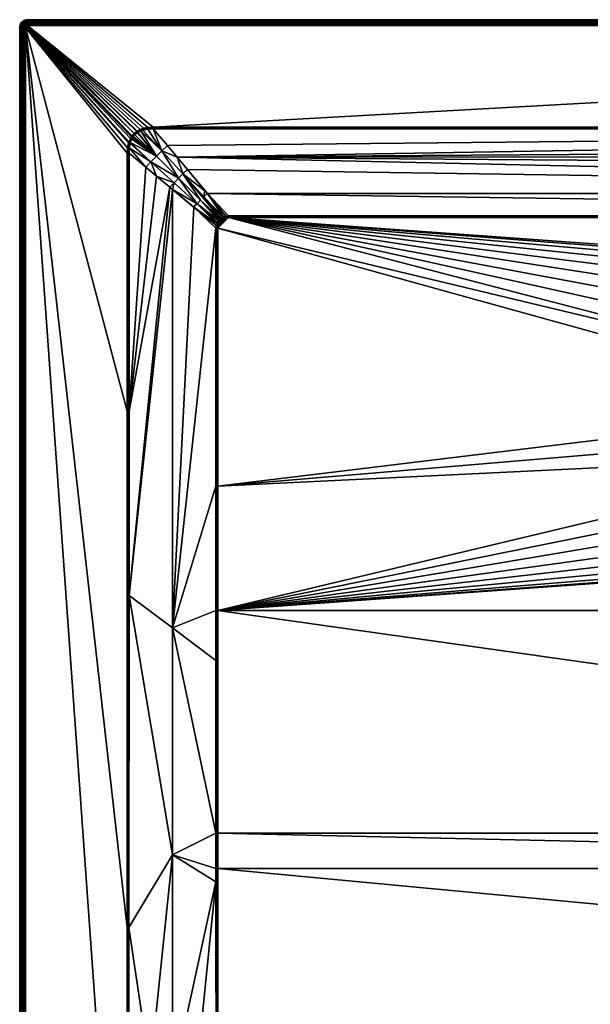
# Model space of a CAD drawing. Header units: centimetres. Extents: x 0 to 1000, y -1000 to 0.
# Tile 2 of 33: x 0 to 289, y -500 to 0. Entities that reach past the tile are written whole.
import ezdxf

# ---------------------------------------------------------------- set-up
doc = ezdxf.new("R2010")
doc.units = ezdxf.units.CM
doc.layers.get('0').update_dxf_attribs({"color": 133})

msp = doc.modelspace()

# ---------------------------------------------------------------- meshes
at = {"color": 254}
mesh = msp.add_polyface(dxfattribs=at)
corners = [(4, 0, 27), (4, 0, 0), (3.37, -0.05, 0), (3.37, -0.05, 27), (2.76, -0.2, 0), (2.76, -0.2, 27), (2.18, -0.44, 0), (2.18, -0.44, 27), (3.63, -1.67, 29.67), (4, -1.24, 29.43), (3.57, -1.27, 29.43), (3.27, -1.75, 29.67), (3.15, -1.37, 29.43), (4, -0.88, 29.12), (3.51, -0.92, 29.12), (3.04, -1.03, 29.12), (2.75, -1.54, 29.43), (2.58, -1.22, 29.12), (2.38, -1.76, 29.43), (4, -0.57, 28.76), (3.46, -0.62, 28.76), (2.94, -0.74, 28.76), (2.44, -0.95, 28.76), (2.17, -1.47, 29.12), (4, -0.33, 28.36), (3.43, -0.37, 28.36), (2.86, -0.51, 28.36), (2.33, -0.73, 28.36), (4, -0.15, 27.93), (3.4, -0.19, 27.93), (2.81, -0.34, 27.93), (2.25, -0.57, 27.93), (4, -0.04, 27.47), (3.38, -0.09, 27.47), (2.78, -0.23, 27.47), (2.2, -0.47, 27.47)]
mesh.append_faces([[corners[k] for k in face] for face in [(0, 1, 2, 0), (0, 2, 3, 0), (3, 2, 4, 3), (3, 4, 5, 3), (5, 4, 6, 5), (5, 6, 7, 5), (8, 9, 10, 8), (11, 10, 12, 11), (9, 13, 10, 9), (10, 13, 14, 10), (10, 14, 12, 10), (12, 14, 15, 12), (12, 15, 16, 12), (16, 15, 17, 16), (16, 17, 18, 16), (13, 19, 14, 13), (14, 19, 20, 14), (14, 20, 15, 14), (15, 20, 21, 15), (15, 21, 17, 15), (17, 21, 22, 17), (17, 22, 23, 17), (19, 24, 20, 19), (20, 24, 25, 20), (20, 25, 21, 20), (21, 25, 26, 21), (21, 26, 22, 21), (22, 26, 27, 22), (24, 28, 25, 24), (25, 28, 29, 25), (25, 29, 26, 25), (26, 29, 30, 26), (26, 30, 27, 26), (27, 30, 31, 27), (28, 32, 29, 28), (29, 32, 33, 29), (29, 33, 30, 29), (30, 33, 34, 30), (30, 34, 31, 30), (31, 34, 35, 31), (32, 0, 33, 32), (33, 0, 3, 33), (33, 3, 34, 33), (34, 3, 5, 34), (34, 5, 35, 34)]], dxfattribs={"vtx3": -1, "color": 254})
mesh = msp.add_polyface(dxfattribs=at)
corners = [(4, 0, 27), (996, 0, 0), (4, 0, 0), (100.02, -103.52, 15.1), (100.11, -103.3, 15.1), (89.97, -93.45, 18.49), (102.81, -100.32, 15.09), (103.3, -100.11, 15.1), (93.45, -89.97, 18.49), (103.44, -100.05, 15.1), (104.54, -99.73, 15.12), (95.28, -88.28, 18.91), (105.86, -99.54, 15.15), (91.69, -91.69, 18.35), (101.37, -101.37, 15.08), (101.84, -100.93, 15.08), (100.36, -102.74, 15.09), (100.82, -102, 15.08), (101.3, -101.42, 15.08), (93.92, -86.83, 19.39), (102.07, -100.76, 15.08), (105.86, -99.83, 15.08), (105.86, -100.01, 15.04), (104.59, -100.14, 15.03), (103.55, -100.41, 15.03), (102.96, -100.65, 15.02), (102.27, -101.05, 15.02), (102.05, -101.21, 15.02), (102.46, -101.35, 15), (103.11, -100.99, 15), (103.66, -100.79, 15), (104.65, -100.57, 15), (105.86, -100.49, 15), (105.86, -100.18, 15.02), (4, -3, 30), (996, -2.53, 29.96), (4, -2.53, 29.96), (996, -2.07, 29.85), (4, -2.07, 29.85), (996, -1.64, 29.67), (4, -1.64, 29.67), (996, -1.24, 29.43), (4, -1.24, 29.43), (996, -0.88, 29.12), (4, -0.88, 29.12), (996, -0.57, 28.76), (4, -0.57, 28.76), (996, -0.33, 28.36), (4, -0.33, 28.36), (996, -0.15, 27.93), (4, -0.15, 27.93), (996, -0.04, 27.47), (4, -0.04, 27.47)]
mesh.append_faces([[corners[k] for k in face] for face in [(0, 1, 2, 0), (3, 4, 5, 3), (6, 7, 8, 6), (9, 10, 11, 9), (11, 10, 12, 11), (13, 14, 15, 13), (4, 16, 5, 4), (5, 16, 17, 5), (13, 17, 18, 13), (13, 18, 14, 13), (19, 8, 11, 19), (11, 8, 7, 11), (11, 7, 9, 11), (8, 15, 20, 8), (8, 20, 6, 8), (21, 12, 22, 21), (22, 12, 10, 22), (22, 10, 23, 22), (23, 10, 9, 23), (23, 9, 24, 23), (24, 9, 7, 24), (24, 7, 25, 24), (7, 6, 25, 7), (25, 6, 20, 25), (25, 20, 26, 25), (26, 20, 15, 26), (26, 15, 27, 26), (26, 28, 29, 26), (26, 29, 25, 26), (25, 29, 30, 25), (25, 30, 24, 25), (24, 30, 31, 24), (24, 31, 23, 24), (23, 31, 32, 23), (23, 32, 22, 23), (22, 32, 33, 22), (34, 35, 36, 34), (36, 37, 38, 36), (38, 39, 40, 38), (40, 41, 42, 40), (42, 43, 44, 42), (44, 45, 46, 44), (46, 47, 48, 46), (48, 49, 50, 48), (50, 51, 52, 50)]], dxfattribs={"vtx3": -1, "color": 254})
mesh = msp.add_polyface(dxfattribs=at)
corners = [(894.14, -100.49, 15), (534.69, -137.9, 15), (544.69, -144.65, 15), (553.4, -153, 15), (899.51, -105.86, 15), (566.01, -173.48, 15), (569.54, -185.01, 15), (899.51, -236.94, 15), (898.51, -102.26, 15), (898.65, -102.46, 15), (560.58, -162.7, 15), (895.32, -100.56, 15), (896.26, -100.76, 15), (898.1, -101.79, 15), (896.96, -101.02, 15), (897.61, -101.39, 15), (932.23, -55.46, 29.85), (79.88, -69.76, 25.08), (925.03, -63.98, 27.01), (996, 0, 27), (996, 0, 0), (4, 0, 27), (996, -3, 30), (67.77, -54.51, 30), (932.23, -54.51, 30), (894.14, -99.54, 15.15), (895.43, -99.72, 15.12), (904.76, -88.32, 18.89), (898.34, -101.55, 15.02), (898.58, -101.3, 15.08), (898, -100.82, 15.08), (897.81, -101.1, 15.02), (897.26, -100.36, 15.09), (897.11, -100.69, 15.02), (896.7, -100.11, 15.1), (896.37, -100.39, 15.03), (895.38, -100.14, 15.03), (894.14, -100.01, 15.04), (894.14, -100.18, 15.03), (896.48, -100.02, 15.1), (894.14, -99.83, 15.08), (894.14, -99.97, 15.05), (932.23, -54.82, 29.98), (67.77, -54.82, 29.98), (932.23, -54.99, 29.96), (67.77, -54.99, 29.96), (932.23, -55.17, 29.92), (67.77, -55.46, 29.85)]
mesh.append_faces([[corners[k] for k in face] for face in [(0, 1, 2, 0), (0, 2, 3, 0), (4, 5, 6, 4), (4, 6, 7, 4), (8, 5, 9, 8), (9, 5, 4, 9), (0, 10, 5, 0), (0, 5, 11, 0), (11, 5, 8, 11), (11, 8, 12, 11), (12, 8, 13, 12), (12, 13, 14, 12), (14, 13, 15, 14), (16, 17, 18, 16), (19, 20, 21, 19), (22, 23, 24, 22), (25, 26, 27, 25), (28, 29, 30, 28), (28, 30, 31, 28), (31, 30, 32, 31), (31, 32, 33, 31), (33, 32, 34, 33), (33, 34, 35, 33), (8, 28, 13, 8), (13, 28, 31, 13), (13, 31, 15, 13), (15, 31, 33, 15), (15, 33, 14, 15), (14, 33, 35, 14), (14, 35, 12, 14), (12, 35, 36, 12), (12, 36, 11, 12), (11, 36, 37, 11), (11, 37, 0, 11), (37, 38, 0, 37), (34, 39, 35, 34), (35, 39, 26, 35), (35, 26, 36, 35), (36, 26, 25, 36), (36, 25, 37, 36), (37, 25, 40, 37), (37, 40, 41, 37), (42, 43, 44, 42), (44, 45, 46, 44), (46, 47, 16, 46)]], dxfattribs={"vtx3": -1, "color": 254})
mesh = msp.add_polyface(dxfattribs=at)
corners = [(3.29, -3.29, 30), (3.19, -3.41, 30), (3.41, -3.19, 30), (3, -4, 30), (57.05, -58.94, 30), (3.01, -3.84, 30), (58.11, -57.76, 30), (3.05, -3.69, 30), (0.05, -3.37, 27), (0.05, -3.37, 0), (0, -4, 0), (0, -4, 27), (2.81, -3.14, 29.96), (3.11, -3.55, 30), (2.69, -3.33, 29.96), (2.6, -3.55, 29.96), (2.55, -3.77, 29.96), (2.53, -4, 29.96), (2.28, -3.13, 29.85), (2.17, -3.4, 29.85), (2.1, -3.7, 29.85), (2.07, -4, 29.85), (1.9, -2.93, 29.67), (1.75, -3.27, 29.67), (1.67, -3.63, 29.67), (1.64, -4, 29.67), (1.37, -3.15, 29.43), (1.27, -3.57, 29.43), (1.24, -4, 29.43), (1.03, -3.04, 29.12), (0.92, -3.51, 29.12), (0.88, -4, 29.12), (0.74, -2.94, 28.76), (0.62, -3.46, 28.76), (0.57, -4, 28.76), (0.51, -2.86, 28.36), (0.37, -3.43, 28.36), (0.33, -4, 28.36), (0.34, -2.81, 27.93), (0.19, -3.4, 27.93), (0.15, -4, 27.93), (0.09, -3.38, 27.47), (0.04, -4, 27.47)]
mesh.append_faces([[corners[k] for k in face] for face in [(0, 1, 2, 0), (3, 4, 5, 3), (5, 6, 7, 5), (8, 9, 10, 8), (8, 10, 11, 8), (1, 12, 13, 1), (13, 12, 14, 13), (13, 14, 7, 13), (7, 14, 15, 7), (7, 15, 5, 7), (5, 15, 16, 5), (5, 16, 3, 5), (3, 16, 17, 3), (14, 18, 15, 14), (15, 18, 19, 15), (15, 19, 16, 15), (16, 19, 20, 16), (16, 20, 17, 16), (17, 20, 21, 17), (19, 22, 23, 19), (19, 23, 20, 19), (20, 23, 24, 20), (20, 24, 21, 20), (21, 24, 25, 21), (23, 26, 24, 23), (24, 26, 27, 24), (24, 27, 25, 24), (25, 27, 28, 25), (27, 29, 30, 27), (27, 30, 28, 27), (28, 30, 31, 28), (30, 32, 33, 30), (30, 33, 31, 30), (31, 33, 34, 31), (33, 35, 36, 33), (33, 36, 34, 33), (34, 36, 37, 34), (36, 38, 39, 36), (36, 39, 37, 36), (37, 39, 40, 37), (39, 41, 40, 39), (40, 41, 42, 40), (41, 8, 42, 41), (42, 8, 11, 42)]], dxfattribs={"vtx3": -1, "color": 254})
mesh = msp.add_polyface(dxfattribs=at)
corners = [(100.24, -781.01, 23.19), (899.76, -781.01, 23.19), (100.25, -763.82, 22.71), (899.75, -763.82, 22.71), (100.3, -713.85, 21.31), (899.7, -713.85, 21.31), (100.41, -562.2, 17.76), (99.77, -781.01, 23.23), (99.76, -775.23, 23.07), (88.75, -772.47, 24.77), (99.71, -713.85, 21.37), (71.39, -996.97, 29.97), (77.5, -769.65, 26.51), (66.25, -766.82, 28.26), (55.22, -764.05, 29.96), (66.25, -996.98, 29.98), (55.26, -730.39, 29.95), (55.38, -528.19, 29.89), (99.6, -562.2, 17.87), (88.75, -544.91, 20.65), (77.5, -539.27, 23.77), (66.25, -533.63, 26.88), (0, -996, 27), (0, -4, 0), (0, -996, 0), (3, -996, 30), (54.74, -730.39, 30), (3, -4, 30), (100, -781.01, 23.2), (100, -713.85, 21.33), (100, -996.9, 29.9), (100, -562.2, 17.79), (55, -997, 30), (55, -730.39, 29.99), (55, -461.01, 29.97), (2.53, -4, 29.96), (2.53, -996, 29.96), (2.07, -4, 29.85), (2.07, -996, 29.85), (1.64, -4, 29.67), (1.64, -996, 29.67), (1.24, -4, 29.43), (1.24, -996, 29.43), (0.88, -4, 29.12), (0.88, -996, 29.12), (0.57, -4, 28.76), (0.57, -996, 28.76), (0.33, -4, 28.36), (0.33, -996, 28.36), (0.15, -4, 27.93), (0.15, -996, 27.93), (0.04, -4, 27.47), (0.04, -996, 27.47), (0, -4, 27)]
mesh.append_faces([[corners[k] for k in face] for face in [(0, 1, 2, 0), (2, 3, 4, 2), (4, 5, 6, 4), (7, 8, 9, 7), (9, 8, 10, 9), (11, 12, 13, 11), (14, 15, 13, 14), (14, 13, 16, 14), (16, 13, 17, 16), (10, 18, 9, 10), (9, 18, 19, 9), (9, 19, 12, 9), (12, 19, 20, 12), (12, 20, 13, 12), (13, 20, 21, 13), (13, 21, 17, 13), (22, 23, 24, 22), (25, 26, 27, 25), (28, 0, 2, 28), (28, 2, 29, 28), (29, 2, 4, 29), (29, 4, 6, 29), (7, 30, 28, 7), (7, 28, 8, 7), (8, 28, 29, 8), (8, 29, 10, 8), (10, 29, 31, 10), (10, 31, 18, 10), (32, 14, 33, 32), (14, 16, 33, 14), (33, 16, 17, 33), (33, 17, 34, 33), (32, 33, 26, 32), (26, 33, 34, 26), (25, 35, 36, 25), (36, 37, 38, 36), (38, 39, 40, 38), (40, 41, 42, 40), (42, 43, 44, 42), (44, 45, 46, 44), (46, 47, 48, 46), (48, 49, 50, 48), (50, 51, 52, 50), (52, 53, 22, 52)]], dxfattribs={"vtx3": -1, "color": 254})
mesh = msp.add_polyface(dxfattribs=at)
corners = [(100.41, -562.2, 17.76), (899.59, -562.2, 17.76), (100.44, -506.33, 16.9), (899.56, -506.33, 16.9), (100.47, -431.11, 15.74), (899.53, -431.11, 15.74), (100.48, -413.09, 15.56), (899.52, -413.09, 15.56), (100.49, -300, 15), (99.55, -437.87, 15.99), (99.55, -431.11, 15.89), (77.5, -424.07, 22.91), (99.55, -413.09, 15.7), (77.5, -308.87, 22.52), (99.6, -562.2, 17.87), (99.6, -550.34, 17.69), (88.75, -544.91, 20.65), (77.5, -539.27, 23.77), (66.25, -533.63, 26.88), (55.45, -292.33, 29.86), (55.42, -461.01, 29.87), (55.38, -528.19, 29.89), (100, -562.2, 17.79), (100, -713.85, 21.33), (100.01, -431.11, 15.78), (100.01, -413.09, 15.59), (100.01, -300, 15.04), (99.54, -325.4, 15.28), (55, -461.01, 29.97), (54.99, -198.85, 29.96), (54.74, -730.39, 30), (54.56, -461.01, 30), (3, -996, 30), (3, -4, 30), (2.53, -4, 29.96), (2.53, -996, 29.96), (2.07, -4, 29.85), (2.07, -996, 29.85), (1.64, -4, 29.67), (1.64, -996, 29.67), (1.24, -4, 29.43), (1.24, -996, 29.43), (0.88, -4, 29.12), (0.88, -996, 29.12), (0.57, -4, 28.76), (0.57, -996, 28.76), (0.33, -4, 28.36), (0.33, -996, 28.36), (0.15, -4, 27.93), (0.15, -996, 27.93), (0.04, -4, 27.47), (0.04, -996, 27.47), (0, -4, 27)]
mesh.append_faces([[corners[k] for k in face] for face in [(0, 1, 2, 0), (2, 3, 4, 2), (4, 5, 6, 4), (6, 7, 8, 6), (9, 10, 11, 9), (11, 10, 12, 11), (11, 12, 13, 11), (14, 15, 16, 14), (16, 15, 9, 16), (16, 9, 17, 16), (17, 9, 11, 17), (17, 11, 18, 17), (11, 19, 20, 11), (11, 20, 18, 11), (21, 18, 20, 21), (0, 22, 23, 0), (14, 22, 15, 14), (9, 15, 24, 9), (24, 15, 22, 24), (24, 22, 2, 24), (2, 22, 0, 2), (9, 24, 10, 9), (10, 24, 25, 10), (10, 25, 12, 10), (2, 4, 24, 2), (24, 4, 6, 24), (24, 6, 25, 24), (25, 6, 8, 25), (25, 8, 26, 25), (12, 25, 27, 12), (21, 20, 28, 21), (28, 20, 19, 28), (28, 19, 29, 28), (30, 28, 31, 30), (31, 28, 29, 31), (32, 33, 34, 32), (35, 34, 36, 35), (37, 36, 38, 37), (39, 38, 40, 39), (41, 40, 42, 41), (43, 42, 44, 43), (45, 44, 46, 45), (47, 46, 48, 47), (49, 48, 50, 49), (51, 50, 52, 51)]], dxfattribs={"vtx3": -1, "color": 254})
mesh = msp.add_polyface(dxfattribs=at)
corners = [(472.02, -241.4, 2.6), (456.79, -253.52, 14.4), (461.34, -257.19, 14.4), (482.07, -268.84, 15), (470.7, -264.82, 15), (100.49, -300, 15), (460.16, -258.94, 15), (450.78, -251.36, 15), (442.81, -242.3, 15), (436.48, -232.03, 15), (431.98, -220.83, 15), (100.49, -236.94, 15), (506.03, -270.88, 15), (493.97, -270.88, 15), (99.54, -236.94, 15.15), (77.5, -308.87, 22.52), (99.54, -300, 15.15), (99.55, -413.09, 15.7), (99.54, -325.4, 15.28), (77.49, -86.25, 22.5), (55.45, -292.33, 29.86), (77.5, -424.07, 22.91), (0, -4, 27), (0, -4, 0), (0, -996, 27), (3, -4, 30), (54.74, -730.39, 30), (54.56, -461.01, 30), (466.45, -260.05, 14.4), (461.07, -257.6, 14.66), (452.23, -249.84, 14.4), (451.89, -250.19, 14.66), (448.37, -245.44, 14.4), (451.53, -250.57, 14.85), (443.69, -241.65, 14.85), (471.36, -263.35, 14.66), (460.78, -258.03, 14.85), (451.16, -250.96, 14.96), (443.25, -241.97, 14.96), (471.15, -263.83, 14.85), (460.47, -258.48, 14.96), (470.93, -264.32, 14.96), (100.01, -300, 15.04), (100.01, -236.94, 15.04), (100.01, -413.09, 15.59), (54.99, -198.85, 29.96), (54.51, -198.85, 30)]
mesh.append_faces([[corners[k] for k in face] for face in [(0, 1, 2, 0), (3, 4, 5, 3), (4, 6, 5, 4), (5, 6, 7, 5), (5, 7, 8, 5), (8, 9, 5, 8), (5, 9, 10, 5), (5, 10, 11, 5), (5, 12, 13, 5), (5, 13, 3, 5), (14, 15, 16, 14), (15, 17, 18, 15), (15, 18, 16, 15), (15, 19, 20, 15), (15, 20, 21, 15), (22, 23, 24, 22), (25, 26, 27, 25), (28, 2, 29, 28), (1, 30, 31, 1), (30, 32, 31, 30), (2, 1, 29, 2), (29, 1, 31, 29), (29, 31, 33, 29), (33, 31, 34, 33), (35, 28, 29, 35), (35, 29, 36, 35), (36, 29, 33, 36), (36, 33, 37, 36), (37, 33, 38, 37), (39, 35, 36, 39), (39, 36, 40, 39), (40, 36, 37, 40), (40, 37, 7, 40), (7, 37, 8, 7), (41, 39, 40, 41), (41, 40, 6, 41), (6, 40, 7, 6), (4, 41, 6, 4), (42, 5, 11, 42), (16, 42, 43, 16), (42, 11, 43, 42), (16, 43, 14, 16), (18, 44, 42, 18), (18, 42, 16, 18), (27, 45, 46, 27)]], dxfattribs={"vtx3": -1, "color": 254})
mesh = msp.add_polyface(dxfattribs=at)
corners = [(0.44, -2.18, 27), (0.44, -2.18, 0), (0.2, -2.76, 0), (0.2, -2.76, 27), (0.05, -3.37, 0), (0.05, -3.37, 27), (2.44, -2.87, 29.85), (2.33, -2.33, 29.67), (2.09, -2.61, 29.67), (2.28, -3.13, 29.85), (1.9, -2.93, 29.67), (2.17, -3.4, 29.85), (2.38, -1.76, 29.43), (2.05, -2.05, 29.43), (1.76, -2.38, 29.43), (1.54, -2.75, 29.43), (1.75, -3.27, 29.67), (1.37, -3.15, 29.43), (1.79, -1.79, 29.12), (1.47, -2.17, 29.12), (1.22, -2.58, 29.12), (1.03, -3.04, 29.12), (1.27, -3.57, 29.43), (1.23, -1.99, 28.76), (0.95, -2.44, 28.76), (0.74, -2.94, 28.76), (0.92, -3.51, 29.12), (1.03, -1.84, 28.36), (0.73, -2.33, 28.36), (0.51, -2.86, 28.36), (0.62, -3.46, 28.76), (0.88, -1.74, 27.93), (0.57, -2.25, 27.93), (0.34, -2.81, 27.93), (0.37, -3.43, 28.36), (0.79, -1.67, 27.47), (0.47, -2.2, 27.47), (0.23, -2.78, 27.47), (0.19, -3.4, 27.93), (0.09, -3.38, 27.47)]
mesh.append_faces([[corners[k] for k in face] for face in [(0, 1, 2, 0), (0, 2, 3, 0), (3, 2, 4, 3), (3, 4, 5, 3), (6, 7, 8, 6), (6, 8, 9, 6), (9, 8, 10, 9), (9, 10, 11, 9), (7, 12, 13, 7), (7, 13, 8, 7), (8, 13, 14, 8), (8, 14, 10, 8), (10, 14, 15, 10), (10, 15, 16, 10), (16, 15, 17, 16), (13, 18, 14, 13), (14, 18, 19, 14), (14, 19, 15, 14), (15, 19, 20, 15), (15, 20, 17, 15), (17, 20, 21, 17), (17, 21, 22, 17), (19, 23, 20, 19), (20, 23, 24, 20), (20, 24, 21, 20), (21, 24, 25, 21), (21, 25, 26, 21), (24, 27, 28, 24), (24, 28, 25, 24), (25, 28, 29, 25), (25, 29, 30, 25), (28, 31, 32, 28), (28, 32, 29, 28), (29, 32, 33, 29), (29, 33, 34, 29), (32, 35, 36, 32), (32, 36, 33, 32), (33, 36, 37, 33), (33, 37, 38, 33), (38, 37, 39, 38), (36, 0, 37, 36), (37, 0, 3, 37), (37, 3, 39, 37), (39, 3, 5, 39)]], dxfattribs={"vtx3": -1, "color": 254})
mesh = msp.add_polyface(dxfattribs=at)
corners = [(2.18, -0.44, 27), (2.18, -0.44, 0), (1.65, -0.76, 0), (1.65, -0.76, 27), (1.17, -1.17, 0), (1.17, -1.17, 27), (0.76, -1.65, 0), (0.76, -1.65, 27), (0.44, -2.18, 0), (0.44, -2.18, 27), (2.38, -1.76, 29.43), (2.17, -1.47, 29.12), (2.05, -2.05, 29.43), (1.79, -1.79, 29.12), (2.44, -0.95, 28.76), (1.99, -1.23, 28.76), (1.58, -1.58, 28.76), (1.47, -2.17, 29.12), (1.23, -1.99, 28.76), (2.33, -0.73, 28.36), (1.84, -1.03, 28.36), (1.4, -1.4, 28.36), (1.03, -1.84, 28.36), (0.95, -2.44, 28.76), (2.25, -0.57, 27.93), (1.74, -0.88, 27.93), (1.28, -1.28, 27.93), (0.88, -1.74, 27.93), (0.73, -2.33, 28.36), (2.2, -0.47, 27.47), (1.67, -0.79, 27.47), (1.2, -1.2, 27.47), (0.79, -1.67, 27.47), (0.57, -2.25, 27.93), (2.76, -0.2, 27), (0.47, -2.2, 27.47)]
mesh.append_faces([[corners[k] for k in face] for face in [(0, 1, 2, 0), (0, 2, 3, 0), (3, 2, 4, 3), (3, 4, 5, 3), (5, 4, 6, 5), (5, 6, 7, 5), (7, 6, 8, 7), (7, 8, 9, 7), (10, 11, 12, 10), (12, 11, 13, 12), (11, 14, 15, 11), (11, 15, 13, 11), (13, 15, 16, 13), (13, 16, 17, 13), (17, 16, 18, 17), (14, 19, 15, 14), (15, 19, 20, 15), (15, 20, 16, 15), (16, 20, 21, 16), (16, 21, 18, 16), (18, 21, 22, 18), (18, 22, 23, 18), (19, 24, 20, 19), (20, 24, 25, 20), (20, 25, 21, 20), (21, 25, 26, 21), (21, 26, 22, 21), (22, 26, 27, 22), (22, 27, 28, 22), (24, 29, 25, 24), (25, 29, 30, 25), (25, 30, 26, 25), (26, 30, 31, 26), (26, 31, 27, 26), (27, 31, 32, 27), (27, 32, 33, 27), (29, 34, 0, 29), (29, 0, 30, 29), (30, 0, 3, 30), (30, 3, 31, 30), (31, 3, 5, 31), (31, 5, 32, 31), (32, 5, 7, 32), (32, 7, 35, 32), (35, 7, 9, 35)]], dxfattribs={"vtx3": -1, "color": 254})
mesh = msp.add_polyface(dxfattribs=at)
corners = [(4, -3, 30), (4, -2.53, 29.96), (3.84, -3.01, 30), (3.77, -2.55, 29.96), (3.69, -3.05, 30), (3.55, -2.6, 29.96), (3.55, -3.11, 30), (3.33, -2.69, 29.96), (3.41, -3.19, 30), (3.14, -2.81, 29.96), (3.29, -3.29, 30), (2.96, -2.96, 29.96), (3.19, -3.41, 30), (2.81, -3.14, 29.96), (4, -2.07, 29.85), (3.7, -2.1, 29.85), (3.4, -2.17, 29.85), (3.13, -2.28, 29.85), (2.87, -2.44, 29.85), (2.64, -2.64, 29.85), (2.44, -2.87, 29.85), (2.69, -3.33, 29.96), (2.28, -3.13, 29.85), (4, -1.64, 29.67), (3.63, -1.67, 29.67), (3.27, -1.75, 29.67), (2.93, -1.9, 29.67), (2.61, -2.09, 29.67), (2.33, -2.33, 29.67), (4, -1.24, 29.43), (3.57, -1.27, 29.43), (3.15, -1.37, 29.43), (2.75, -1.54, 29.43), (2.38, -1.76, 29.43), (2.58, -1.22, 29.12), (2.17, -1.47, 29.12)]
mesh.append_faces([[corners[k] for k in face] for face in [(0, 1, 2, 0), (2, 1, 3, 2), (2, 3, 4, 2), (4, 3, 5, 4), (4, 5, 6, 4), (6, 5, 7, 6), (6, 7, 8, 6), (8, 7, 9, 8), (8, 9, 10, 8), (10, 9, 11, 10), (10, 11, 12, 10), (12, 11, 13, 12), (1, 14, 3, 1), (3, 14, 15, 3), (3, 15, 5, 3), (5, 15, 16, 5), (5, 16, 7, 5), (7, 16, 17, 7), (7, 17, 9, 7), (9, 17, 18, 9), (9, 18, 11, 9), (11, 18, 19, 11), (11, 19, 13, 11), (13, 19, 20, 13), (13, 20, 21, 13), (21, 20, 22, 21), (14, 23, 15, 14), (15, 23, 24, 15), (15, 24, 16, 15), (16, 24, 25, 16), (16, 25, 17, 16), (17, 25, 26, 17), (17, 26, 18, 17), (18, 26, 27, 18), (18, 27, 19, 18), (19, 27, 28, 19), (19, 28, 20, 19), (23, 29, 24, 23), (24, 30, 25, 24), (25, 31, 26, 25), (26, 31, 32, 26), (26, 32, 27, 26), (27, 32, 33, 27), (27, 33, 28, 27), (33, 34, 35, 33)]], dxfattribs={"vtx3": -1, "color": 254})
mesh = msp.add_polyface(dxfattribs=at)
corners = [(54.7, -64.99, 30), (55.23, -62.57, 30), (3, -4, 30), (55.39, -62.07, 30), (56.17, -60.31, 30), (59.37, -56.74, 30), (59.57, -56.61, 30), (4, -3, 30), (61.09, -55.78, 30), (62.87, -55.14, 30), (54.51, -67.77, 30), (58.11, -57.76, 30), (3.19, -3.41, 30), (3.11, -3.55, 30), (3.84, -3.01, 30), (3.69, -3.05, 30), (3.41, -3.19, 30), (3.55, -3.11, 30), (56.65, -59.5, 30), (57.05, -58.94, 30), (3.01, -3.84, 30), (3.05, -3.69, 30), (64.94, -54.71, 30), (67.77, -54.51, 30), (62.43, -56.12, 29.9), (65.06, -55.55, 29.88), (63.09, -55.9, 29.89), (67.77, -54.82, 29.98), (67.77, -55.17, 29.93), (67.77, -54.99, 29.96), (65, -55.13, 29.97), (59.57, -57.03, 29.98), (59.77, -57.33, 29.91), (59.95, -57.21, 29.91), (59.76, -56.91, 29.98), (61.39, -56.46, 29.91), (61.24, -56.12, 29.98), (62.98, -55.52, 29.97), (67.77, -55.46, 29.85)]
mesh.append_faces([[corners[k] for k in face] for face in [(0, 1, 2, 0), (2, 1, 3, 2), (2, 3, 4, 2), (5, 6, 7, 5), (7, 6, 8, 7), (7, 8, 9, 7), (2, 10, 0, 2), (11, 12, 13, 11), (5, 7, 11, 5), (11, 7, 14, 11), (11, 14, 15, 11), (16, 12, 11, 16), (16, 11, 17, 16), (17, 11, 15, 17), (4, 18, 2, 4), (2, 18, 19, 2), (20, 19, 11, 20), (21, 11, 13, 21), (9, 22, 7, 9), (7, 22, 23, 7), (24, 25, 26, 24), (27, 23, 22, 27), (28, 29, 30, 28), (31, 32, 33, 31), (31, 33, 34, 31), (34, 33, 35, 34), (34, 35, 36, 34), (36, 35, 24, 36), (36, 24, 37, 36), (24, 26, 37, 24), (37, 26, 25, 37), (37, 25, 30, 37), (30, 25, 38, 30), (30, 38, 28, 30), (11, 31, 5, 11), (5, 31, 34, 5), (5, 34, 6, 5), (6, 34, 36, 6), (6, 36, 8, 6), (8, 36, 37, 8), (8, 37, 9, 8), (9, 37, 30, 9), (9, 30, 22, 9), (22, 30, 29, 22), (22, 29, 27, 22)]], dxfattribs={"vtx3": -1, "color": 254})
mesh = msp.add_polyface(dxfattribs=at)
corners = [(88.32, -95.24, 18.89), (88.04, -94.98, 18.99), (77.49, -86.25, 22.5), (76.14, -85.13, 22.95), (55.45, -292.33, 29.86), (69.38, -79.54, 25.21), (55.46, -198.85, 29.85), (63.98, -74.97, 27.01), (55.46, -67.77, 29.85), (99.54, -105.86, 15.15), (77.5, -308.87, 22.52), (93.92, -86.83, 19.39), (95.28, -88.28, 18.91), (85.13, -76.14, 22.95), (3, -4, 30), (54.56, -461.01, 30), (54.51, -198.85, 30), (54.51, -67.77, 30), (66.56, -72.19, 26.38), (55.98, -62.8, 29.9), (55.55, -65.11, 29.88), (78.3, -82.78, 22.42), (80.51, -80.51, 22.24), (79.88, -69.76, 25.08), (74.98, -63.97, 27.01), (72.19, -66.56, 26.38), (89.97, -93.45, 18.49), (100.82, -102, 15.08), (91.69, -91.69, 18.35), (82.78, -78.3, 22.42), (69.34, -69.34, 26.16), (56.12, -62.33, 29.9), (56.09, -62.4, 29.9), (100.02, -103.52, 15.1), (93.45, -89.97, 18.49), (101.84, -100.93, 15.08), (54.99, -67.77, 29.96), (54.99, -198.85, 29.96), (55.13, -65.05, 29.97)]
mesh.append_faces([[corners[k] for k in face] for face in [(0, 1, 2, 0), (2, 3, 4, 2), (3, 5, 6, 3), (6, 5, 7, 6), (6, 7, 8, 6), (9, 0, 10, 9), (0, 2, 10, 0), (11, 12, 13, 11), (14, 15, 16, 14), (16, 17, 14, 16), (18, 19, 20, 18), (18, 21, 22, 18), (23, 24, 25, 23), (26, 27, 28, 26), (3, 21, 5, 3), (5, 21, 18, 5), (5, 18, 7, 5), (7, 18, 20, 7), (7, 20, 8, 7), (13, 23, 29, 13), (29, 23, 25, 29), (29, 25, 22, 29), (22, 25, 30, 22), (22, 30, 18, 22), (18, 30, 31, 18), (18, 31, 32, 18), (0, 33, 26, 0), (0, 26, 1, 0), (1, 26, 2, 1), (13, 29, 11, 13), (11, 29, 34, 11), (3, 2, 21, 3), (21, 2, 26, 21), (21, 26, 22, 21), (22, 26, 28, 22), (22, 28, 29, 22), (29, 28, 35, 29), (29, 35, 34, 29), (8, 36, 37, 8), (37, 6, 8, 37), (16, 37, 36, 16), (16, 36, 17, 16), (36, 8, 20, 36), (17, 36, 38, 17)]], dxfattribs={"vtx3": -1, "color": 254})
mesh = msp.add_polyface(dxfattribs=at)
corners = [(446.6, -153, 15), (455.31, -144.65, 15), (105.86, -100.49, 15), (465.31, -137.9, 15), (476.3, -132.93, 15), (100.49, -105.86, 15), (428.93, -196.98, 15), (430.46, -185.01, 15), (433.99, -173.48, 15), (439.42, -162.7, 15), (487.98, -129.89, 15), (500, -128.86, 15), (894.14, -100.49, 15), (67.77, -55.46, 29.85), (74.98, -63.97, 27.01), (932.23, -55.46, 29.85), (105.86, -99.54, 15.15), (894.14, -99.54, 15.15), (95.28, -88.28, 18.91), (85.13, -76.14, 22.95), (904.76, -88.32, 18.89), (79.88, -69.76, 25.08), (4, -3, 30), (67.77, -54.51, 30), (996, -3, 30), (431.28, -202.92, 14.4), (431.03, -197.07, 14.4), (430.54, -197.05, 14.66), (431.77, -191.26, 14.4), (432.52, -185.46, 14.4), (432.04, -185.35, 14.66), (434.23, -179.86, 14.4), (435.95, -174.26, 14.4), (435.49, -174.08, 14.66), (438.58, -169.03, 14.4), (435.01, -173.88, 14.85), (440.36, -163.28, 14.85), (431.53, -185.24, 14.85), (434.5, -173.68, 14.96), (439.89, -162.99, 14.96), (430.02, -197.03, 14.85), (431, -185.13, 14.96), (429.48, -197, 14.96), (105.86, -100.18, 15.02), (894.14, -100.18, 15.03), (105.86, -100.01, 15.04), (894.14, -99.97, 15.05), (105.86, -99.83, 15.08), (67.77, -54.99, 29.96), (67.77, -55.17, 29.93), (932.23, -55.17, 29.92), (4, -0.04, 27.47), (996, 0, 27), (4, 0, 27)]
mesh.append_faces([[corners[k] for k in face] for face in [(0, 1, 2, 0), (2, 1, 3, 2), (2, 3, 4, 2), (5, 6, 7, 5), (7, 8, 2, 7), (2, 8, 9, 2), (2, 9, 0, 2), (7, 2, 5, 7), (4, 10, 2, 4), (2, 10, 11, 2), (2, 11, 12, 2), (13, 14, 15, 13), (16, 17, 18, 16), (19, 18, 20, 19), (19, 20, 21, 19), (22, 23, 24, 22), (25, 26, 27, 25), (28, 29, 30, 28), (31, 32, 33, 31), (32, 34, 33, 32), (29, 31, 30, 29), (30, 31, 33, 30), (30, 33, 35, 30), (35, 33, 36, 35), (26, 28, 27, 26), (27, 28, 30, 27), (27, 30, 37, 27), (37, 30, 35, 37), (37, 35, 38, 37), (38, 35, 39, 38), (40, 27, 37, 40), (40, 37, 41, 40), (41, 37, 38, 41), (41, 38, 8, 41), (8, 38, 9, 8), (42, 40, 41, 42), (42, 41, 7, 42), (7, 41, 8, 7), (6, 42, 7, 6), (2, 12, 43, 2), (43, 44, 45, 43), (45, 46, 47, 45), (47, 17, 16, 47), (48, 49, 50, 48), (51, 52, 53, 51)]], dxfattribs={"vtx3": -1, "color": 254})
mesh = msp.add_polyface(dxfattribs=at)
corners = [(500, -150.03, 2.6), (505.83, -131.46, 14.4), (500, -130.97, 14.4), (932.23, -55.46, 29.85), (74.98, -63.97, 27.01), (79.88, -69.76, 25.08), (511.67, -131.96, 14.4), (511.75, -131.48, 14.66), (517.33, -133.44, 14.4), (523, -134.91, 14.4), (523.16, -134.45, 14.66), (528.33, -137.32, 14.4), (533.67, -139.73, 14.4), (533.91, -139.31, 14.66), (500, -129.96, 14.85), (500, -130.48, 14.66), (511.84, -130.96, 14.85), (511.93, -130.43, 14.96), (523.51, -133.45, 14.96), (523.7, -132.93, 15), (534.69, -137.9, 15), (500, -129.41, 14.96), (512.02, -129.89, 15), (500, -128.86, 15), (538.52, -143.01, 14.4), (534.16, -138.85, 14.85), (523.33, -133.96, 14.85), (534.42, -138.38, 14.96), (544.34, -145.08, 14.96), (544.69, -144.65, 15), (105.86, -100.18, 15.02), (894.14, -100.49, 15), (894.14, -100.18, 15.03), (105.86, -100.01, 15.04), (894.14, -100.01, 15.04), (894.14, -99.97, 15.05), (105.86, -99.83, 15.08), (894.14, -99.83, 15.08), (894.14, -99.54, 15.15), (4, -3, 30), (996, -3, 30), (996, -2.53, 29.96), (4, -2.53, 29.96), (996, -2.07, 29.85), (4, -2.07, 29.85), (996, -1.64, 29.67), (4, -1.64, 29.67), (996, -1.24, 29.43), (4, -1.24, 29.43), (996, -0.88, 29.12), (4, -0.88, 29.12), (996, -0.57, 28.76), (4, -0.57, 28.76), (996, -0.33, 28.36), (4, -0.33, 28.36), (996, -0.15, 27.93), (4, -0.15, 27.93), (996, -0.04, 27.47), (4, -0.04, 27.47), (996, 0, 27)]
mesh.append_faces([[corners[k] for k in face] for face in [(0, 1, 2, 0), (3, 4, 5, 3), (1, 6, 7, 1), (8, 9, 10, 8), (11, 12, 13, 11), (14, 15, 16, 14), (14, 16, 17, 14), (17, 16, 18, 17), (17, 18, 19, 17), (19, 18, 20, 19), (21, 14, 17, 21), (21, 17, 22, 21), (22, 17, 19, 22), (23, 21, 22, 23), (12, 24, 13, 12), (9, 11, 10, 9), (10, 11, 13, 10), (10, 13, 25, 10), (6, 8, 7, 6), (7, 8, 10, 7), (7, 10, 26, 7), (26, 10, 25, 26), (26, 25, 27, 26), (27, 25, 28, 27), (2, 1, 15, 2), (15, 1, 7, 15), (15, 7, 16, 15), (16, 7, 26, 16), (16, 26, 18, 16), (18, 26, 27, 18), (18, 27, 20, 18), (20, 27, 29, 20), (30, 31, 32, 30), (33, 34, 35, 33), (36, 37, 38, 36), (39, 40, 41, 39), (42, 41, 43, 42), (44, 43, 45, 44), (46, 45, 47, 46), (48, 47, 49, 48), (50, 49, 51, 50), (52, 51, 53, 52), (54, 53, 55, 54), (56, 55, 57, 56), (58, 57, 59, 58)]], dxfattribs={"vtx3": -1, "color": 254})
mesh = msp.add_polyface(dxfattribs=at)
corners = [(100.24, -781.01, 23.19), (900, -996.9, 29.9), (899.76, -781.01, 23.19), (100.25, -763.82, 22.71), (899.75, -763.82, 22.71), (100.3, -713.85, 21.31), (899.7, -713.85, 21.31), (100.41, -562.2, 17.76), (899.59, -562.2, 17.76), (944.74, -730.39, 29.95), (944.62, -528.19, 29.89), (933.75, -533.63, 26.88), (933.75, -996.98, 29.98), (944.77, -764.05, 29.96), (933.75, -766.82, 28.26), (900.29, -713.85, 21.37), (900.24, -775.23, 23.07), (911.25, -772.47, 24.77), (900.23, -781.01, 23.23), (911.25, -544.91, 20.65), (900.4, -550.34, 17.69), (900.4, -562.2, 17.87), (922.5, -539.27, 23.77), (922.5, -769.65, 26.51), (1000, -996, 27), (1000, -996, 0), (1000, -4, 27), (945.26, -730.39, 30), (996, -997, 30), (996.16, -996.99, 30), (996.31, -996.95, 30), (996.59, -996.81, 30), (996.71, -996.71, 30), (996.81, -996.59, 30), (997, -996, 30), (945.44, -461.01, 30), (900, -562.2, 17.79), (900, -713.85, 21.33), (900, -781.01, 23.2), (900.45, -437.87, 15.99), (899.56, -506.33, 16.9), (945, -997, 30), (945, -730.39, 29.99), (945, -461.01, 29.97)]
mesh.append_faces([[corners[k] for k in face] for face in [(0, 1, 2, 0), (3, 2, 4, 3), (5, 4, 6, 5), (7, 6, 8, 7), (9, 10, 11, 9), (12, 13, 14, 12), (15, 16, 17, 15), (17, 16, 18, 17), (19, 20, 21, 19), (21, 15, 19, 21), (19, 15, 17, 19), (19, 17, 22, 19), (22, 17, 23, 22), (22, 23, 11, 22), (11, 23, 14, 11), (11, 14, 9, 11), (9, 14, 13, 9), (24, 25, 26, 24), (27, 28, 29, 27), (27, 29, 30, 27), (27, 31, 32, 27), (27, 32, 33, 27), (34, 35, 27, 34), (21, 36, 37, 21), (38, 18, 16, 38), (38, 16, 37, 38), (37, 16, 15, 37), (37, 15, 21, 37), (2, 1, 38, 2), (2, 38, 4, 2), (4, 38, 37, 4), (4, 37, 6, 4), (6, 37, 36, 6), (6, 36, 8, 6), (21, 20, 36, 21), (36, 20, 39, 36), (8, 36, 40, 8), (13, 41, 42, 13), (43, 10, 42, 43), (42, 10, 9, 42), (42, 9, 13, 42), (41, 27, 42, 41), (42, 27, 35, 42), (42, 35, 43, 42)]], dxfattribs={"vtx3": -1, "color": 254})
mesh = msp.add_polyface(dxfattribs=at)
corners = [(100.44, -506.33, 16.9), (899.59, -562.2, 17.76), (899.56, -506.33, 16.9), (100.47, -431.11, 15.74), (899.53, -431.11, 15.74), (100.48, -413.09, 15.56), (899.52, -413.09, 15.56), (100.49, -300, 15), (899.51, -300, 15), (911.25, -544.91, 20.65), (922.5, -539.27, 23.77), (922.5, -424.07, 22.91), (900.46, -300, 15.15), (900.46, -325.4, 15.28), (922.5, -308.87, 22.52), (933.75, -533.63, 26.88), (944.62, -528.19, 29.89), (944.58, -461.01, 29.87), (944.55, -292.33, 29.86), (900.45, -413.09, 15.7), (900.45, -431.11, 15.89), (900.45, -437.87, 15.99), (900.4, -550.34, 17.69), (997, -4, 30), (945.44, -461.01, 30), (997, -996, 30), (900, -562.2, 17.79), (899.99, -431.11, 15.78), (899.99, -300, 15.04), (899.99, -413.09, 15.59), (945, -461.01, 29.97), (945.49, -198.85, 30), (945.01, -198.85, 29.96), (997.47, -996, 29.96), (997.47, -4, 29.96), (997.93, -996, 29.85), (997.93, -4, 29.85), (998.36, -996, 29.67), (998.36, -4, 29.67), (998.76, -996, 29.43), (998.76, -4, 29.43), (999.12, -996, 29.12), (999.12, -4, 29.12), (999.43, -996, 28.76), (999.43, -4, 28.76), (999.67, -996, 28.36), (999.67, -4, 28.36), (999.85, -996, 27.93), (999.85, -4, 27.93), (999.96, -996, 27.47), (999.96, -4, 27.47), (1000, -996, 27)]
mesh.append_faces([[corners[k] for k in face] for face in [(0, 1, 2, 0), (3, 2, 4, 3), (5, 4, 6, 5), (7, 6, 8, 7), (9, 10, 11, 9), (12, 13, 14, 12), (15, 16, 17, 15), (10, 15, 11, 10), (11, 15, 17, 11), (11, 17, 14, 11), (14, 17, 18, 14), (13, 19, 14, 13), (14, 19, 20, 14), (14, 20, 11, 14), (11, 20, 21, 11), (11, 21, 9, 11), (9, 21, 22, 9), (23, 24, 25, 23), (26, 21, 27, 26), (12, 28, 13, 12), (13, 28, 29, 13), (13, 29, 19, 13), (19, 29, 27, 19), (19, 27, 20, 19), (20, 27, 21, 20), (2, 26, 27, 2), (2, 27, 4, 2), (4, 27, 29, 4), (4, 29, 6, 4), (6, 29, 28, 6), (6, 28, 8, 6), (30, 18, 17, 30), (30, 17, 16, 30), (30, 24, 31, 30), (30, 31, 32, 30), (23, 25, 33, 23), (34, 33, 35, 34), (36, 35, 37, 36), (38, 37, 39, 38), (40, 39, 41, 40), (42, 41, 43, 42), (44, 43, 45, 44), (46, 45, 47, 46), (48, 47, 49, 48), (50, 49, 51, 50)]], dxfattribs={"vtx3": -1, "color": 254})
mesh = msp.add_polyface(dxfattribs=at)
corners = [(527.98, -241.4, 2.6), (533.55, -260.05, 14.4), (538.66, -257.19, 14.4), (899.51, -300, 15), (563.52, -232.03, 15), (557.19, -242.3, 15), (549.22, -251.36, 15), (539.84, -258.94, 15), (529.3, -264.82, 15), (517.93, -268.84, 15), (506.03, -270.88, 15), (100.49, -300, 15), (570.56, -209.04, 15), (568.02, -220.83, 15), (922.5, -308.87, 22.52), (900.46, -236.94, 15.15), (900.46, -300, 15.15), (944.55, -292.33, 29.86), (944.54, -198.85, 29.85), (1000, -4, 27), (1000, -996, 0), (1000, -4, 0), (543.21, -253.52, 14.4), (538.93, -257.6, 14.66), (528.64, -263.35, 14.66), (528.85, -263.83, 14.85), (547.77, -249.84, 14.4), (548.11, -250.19, 14.66), (539.22, -258.03, 14.85), (529.07, -264.32, 14.96), (548.47, -250.57, 14.85), (539.53, -258.48, 14.96), (548.84, -250.96, 14.96), (899.99, -300, 15.04), (899.99, -236.94, 15.04), (899.51, -236.94, 15), (945.01, -198.85, 29.96), (945, -461.01, 29.97), (997, -4, 30), (997.47, -996, 29.96), (997.47, -4, 29.96), (997.93, -996, 29.85), (997.93, -4, 29.85), (998.36, -996, 29.67), (998.36, -4, 29.67), (998.76, -996, 29.43), (998.76, -4, 29.43), (999.12, -996, 29.12), (999.12, -4, 29.12), (999.43, -996, 28.76), (999.43, -4, 28.76), (999.67, -996, 28.36), (999.67, -4, 28.36), (999.85, -996, 27.93), (999.85, -4, 27.93), (999.96, -996, 27.47), (999.96, -4, 27.47), (1000, -996, 27)]
mesh.append_faces([[corners[k] for k in face] for face in [(0, 1, 2, 0), (3, 4, 5, 3), (5, 6, 3, 5), (3, 6, 7, 3), (3, 7, 8, 3), (8, 9, 3, 8), (3, 9, 10, 3), (3, 10, 11, 3), (3, 12, 13, 3), (3, 13, 4, 3), (14, 15, 16, 14), (14, 17, 18, 14), (19, 20, 21, 19), (22, 2, 23, 22), (2, 1, 23, 2), (23, 1, 24, 23), (23, 24, 25, 23), (26, 22, 27, 26), (27, 22, 23, 27), (27, 23, 28, 27), (28, 23, 25, 28), (28, 25, 29, 28), (30, 27, 28, 30), (30, 28, 31, 30), (31, 28, 29, 31), (31, 29, 8, 31), (32, 30, 31, 32), (32, 31, 7, 32), (7, 31, 8, 7), (6, 32, 7, 6), (33, 16, 15, 33), (34, 35, 3, 34), (34, 3, 33, 34), (33, 15, 34, 33), (36, 17, 37, 36), (38, 39, 40, 38), (40, 41, 42, 40), (42, 43, 44, 42), (44, 45, 46, 44), (46, 47, 48, 46), (48, 49, 50, 48), (50, 51, 52, 50), (52, 53, 54, 52), (54, 55, 56, 54), (56, 57, 19, 56)]], dxfattribs={"vtx3": -1, "color": 254})
mesh = msp.add_polyface(dxfattribs=at)
corners = [(495.78, -150.39, 2.6), (500, -130.97, 14.4), (494.17, -131.46, 14.4), (491.56, -150.75, 2.6), (488.33, -131.96, 14.4), (487.45, -151.82, 2.6), (482.67, -133.44, 14.4), (483.35, -152.89, 2.6), (477, -134.91, 14.4), (95.28, -88.28, 18.91), (894.14, -99.54, 15.15), (904.76, -88.32, 18.89), (79.88, -69.76, 25.08), (914.87, -76.14, 22.95), (920.37, -69.5, 25.17), (461.48, -143.01, 14.4), (466.33, -139.73, 14.4), (466.09, -139.31, 14.66), (471.67, -137.32, 14.4), (476.84, -134.45, 14.66), (488.25, -131.48, 14.66), (500, -130.48, 14.66), (500, -129.96, 14.85), (488.16, -130.96, 14.85), (500, -129.41, 14.96), (476.67, -133.96, 14.85), (488.07, -130.43, 14.96), (500, -128.86, 15), (456.32, -145.91, 14.66), (465.84, -138.85, 14.85), (476.49, -133.45, 14.96), (487.98, -129.89, 15), (456, -145.5, 14.85), (465.58, -138.38, 14.96), (476.3, -132.93, 15), (455.66, -145.08, 14.96), (465.31, -137.9, 15), (455.31, -144.65, 15), (932.23, -54.82, 29.98), (67.77, -54.51, 30), (67.77, -54.82, 29.98), (932.23, -54.99, 29.96), (67.77, -54.99, 29.96), (932.23, -55.17, 29.92), (67.77, -55.17, 29.93), (67.77, -55.46, 29.85)]
mesh.append_faces([[corners[k] for k in face] for face in [(0, 1, 2, 0), (3, 2, 4, 3), (5, 4, 6, 5), (7, 6, 8, 7), (9, 10, 11, 9), (12, 11, 13, 12), (12, 13, 14, 12), (15, 16, 17, 15), (18, 8, 19, 18), (6, 4, 20, 6), (2, 1, 21, 2), (4, 2, 20, 4), (20, 2, 21, 20), (20, 21, 22, 20), (8, 6, 19, 8), (19, 6, 20, 19), (19, 20, 23, 19), (23, 20, 22, 23), (23, 22, 24, 23), (16, 18, 17, 16), (17, 18, 19, 17), (17, 19, 25, 17), (25, 19, 23, 25), (25, 23, 26, 25), (26, 23, 24, 26), (26, 24, 27, 26), (28, 15, 17, 28), (28, 17, 29, 28), (29, 17, 25, 29), (29, 25, 30, 29), (30, 25, 26, 30), (30, 26, 31, 30), (31, 26, 27, 31), (32, 28, 29, 32), (32, 29, 33, 32), (33, 29, 30, 33), (33, 30, 34, 33), (34, 30, 31, 34), (35, 32, 33, 35), (35, 33, 36, 35), (36, 33, 34, 36), (37, 35, 36, 37), (38, 39, 40, 38), (41, 40, 42, 41), (43, 44, 45, 43)]], dxfattribs={"vtx3": -1, "color": 254})
mesh = msp.add_polyface(dxfattribs=at)
corners = [(549.92, -197.88, 2.6), (568.72, -202.92, 14.4), (568.97, -197.07, 14.4), (549.38, -193.68, 2.6), (568.23, -191.26, 14.4), (548.85, -189.47, 2.6), (567.48, -185.46, 14.4), (547.61, -185.42, 2.6), (565.77, -179.86, 14.4), (523.7, -132.93, 15), (534.69, -137.9, 15), (894.14, -100.49, 15), (500, -128.86, 15), (512.02, -129.89, 15), (553.4, -153, 15), (560.58, -162.7, 15), (569.54, -185.01, 15), (571.07, -196.98, 15), (899.51, -236.94, 15), (925.03, -63.98, 27.01), (79.88, -69.76, 25.08), (920.37, -69.5, 25.17), (555.3, -159.1, 14.4), (558.78, -163.81, 14.4), (559.2, -163.55, 14.66), (561.42, -169.03, 14.4), (564.05, -174.26, 14.4), (564.51, -174.08, 14.66), (567.96, -185.35, 14.66), (569.46, -197.05, 14.66), (569.98, -197.03, 14.85), (569.48, -208.9, 14.85), (568.47, -185.24, 14.85), (570.52, -197, 14.96), (570.01, -208.97, 14.96), (564.99, -173.88, 14.85), (569, -185.13, 14.96), (570.56, -209.04, 15), (559.64, -163.28, 14.85), (565.5, -173.68, 14.96), (560.11, -162.99, 14.96), (566.01, -173.48, 15), (894.14, -100.18, 15.03), (894.14, -100.01, 15.04), (105.86, -100.01, 15.04), (894.14, -99.97, 15.05), (894.14, -99.83, 15.08), (105.86, -99.83, 15.08), (932.23, -54.51, 30), (67.77, -54.51, 30), (932.23, -54.82, 29.98)]
mesh.append_faces([[corners[k] for k in face] for face in [(0, 1, 2, 0), (3, 2, 4, 3), (5, 4, 6, 5), (7, 6, 8, 7), (9, 10, 11, 9), (11, 12, 13, 11), (11, 13, 9, 11), (14, 15, 11, 14), (16, 17, 18, 16), (19, 20, 21, 19), (22, 23, 24, 22), (25, 26, 27, 25), (8, 6, 28, 8), (4, 2, 29, 4), (2, 1, 29, 2), (6, 4, 28, 6), (28, 4, 29, 28), (28, 29, 30, 28), (30, 29, 31, 30), (26, 8, 27, 26), (27, 8, 28, 27), (27, 28, 32, 27), (32, 28, 30, 32), (32, 30, 33, 32), (33, 30, 34, 33), (23, 25, 24, 23), (24, 25, 27, 24), (24, 27, 35, 24), (35, 27, 32, 35), (35, 32, 36, 35), (36, 32, 33, 36), (36, 33, 17, 36), (17, 33, 37, 17), (38, 24, 35, 38), (38, 35, 39, 38), (39, 35, 36, 39), (39, 36, 16, 39), (16, 36, 17, 16), (40, 38, 39, 40), (40, 39, 41, 40), (41, 39, 16, 41), (15, 40, 41, 15), (42, 43, 44, 42), (45, 46, 47, 45), (48, 49, 50, 48)]], dxfattribs={"vtx3": -1, "color": 254})
mesh = msp.add_polyface(dxfattribs=at)
corners = [(56.09, -62.4, 29.9), (55.98, -62.8, 29.9), (66.56, -72.19, 26.38), (57.61, -59.36, 29.92), (57.24, -59.89, 29.91), (69.34, -69.34, 26.16), (56.81, -60.65, 29.91), (56.12, -62.33, 29.9), (59.95, -57.21, 29.91), (59.77, -57.33, 29.91), (58.44, -58.44, 29.92), (58.59, -58.26, 29.92), (72.19, -66.56, 26.38), (74.98, -63.97, 27.01), (67.77, -55.46, 29.85), (65.06, -55.55, 29.88), (61.39, -56.46, 29.91), (62.43, -56.12, 29.9), (54.99, -67.77, 29.96), (55.55, -65.11, 29.88), (55.13, -65.05, 29.97), (55.6, -62.68, 29.97), (55.76, -62.2, 29.97), (56.49, -60.48, 29.98), (56.95, -59.7, 29.98), (57.34, -59.15, 29.98), (58.35, -58.01, 29.98), (59.57, -57.03, 29.98), (54.51, -67.77, 30), (54.7, -64.99, 30), (55.23, -62.57, 30), (55.39, -62.07, 30), (56.17, -60.31, 30), (56.65, -59.5, 30), (57.05, -58.94, 30), (58.11, -57.76, 30)]
mesh.append_faces([[corners[k] for k in face] for face in [(0, 1, 2, 0), (3, 4, 5, 3), (5, 4, 6, 5), (5, 6, 7, 5), (5, 8, 9, 5), (3, 5, 10, 3), (10, 5, 9, 10), (10, 9, 11, 10), (12, 13, 14, 12), (12, 14, 15, 12), (8, 5, 16, 8), (16, 5, 12, 16), (16, 12, 17, 16), (17, 12, 15, 17), (18, 19, 20, 18), (20, 19, 1, 20), (20, 1, 21, 20), (21, 1, 0, 21), (21, 0, 22, 21), (0, 7, 22, 0), (22, 7, 6, 22), (22, 6, 23, 22), (23, 6, 4, 23), (23, 4, 24, 23), (24, 4, 3, 24), (24, 3, 25, 24), (25, 3, 10, 25), (25, 10, 26, 25), (10, 11, 26, 10), (26, 11, 9, 26), (26, 9, 27, 26), (28, 20, 29, 28), (29, 20, 21, 29), (29, 21, 30, 29), (30, 21, 22, 30), (30, 22, 31, 30), (31, 22, 23, 31), (31, 23, 32, 31), (32, 23, 24, 32), (32, 24, 33, 32), (33, 24, 25, 33), (33, 25, 34, 33), (34, 25, 26, 34), (34, 26, 35, 34), (35, 26, 27, 35)]], dxfattribs={"vtx3": -1, "color": 254})
mesh = msp.add_polyface(dxfattribs=at)
corners = [(450.26, -202.11, 2.6), (431.03, -197.07, 14.4), (431.28, -202.92, 14.4), (450.44, -206.35, 2.6), (431.53, -208.77, 14.4), (451.33, -210.49, 2.6), (432.76, -214.49, 14.4), (452.22, -214.63, 2.6), (433.99, -220.21, 14.4), (431.98, -220.83, 15), (429.44, -209.04, 15), (100.49, -236.94, 15), (428.93, -196.98, 15), (55.45, -292.33, 29.86), (76.14, -85.13, 22.95), (55.46, -198.85, 29.85), (441.43, -236.06, 14.4), (438.36, -231.08, 14.4), (437.92, -231.3, 14.66), (436.18, -225.65, 14.4), (433.52, -220.36, 14.66), (431.04, -208.83, 14.66), (430.54, -197.05, 14.66), (430.02, -197.03, 14.85), (430.52, -208.9, 14.85), (429.48, -197, 14.96), (433.03, -220.51, 14.85), (429.99, -208.97, 14.96), (444.1, -241.34, 14.66), (437.46, -231.53, 14.85), (432.51, -220.67, 14.96), (443.69, -241.65, 14.85), (436.97, -231.78, 14.96), (443.25, -241.97, 14.96), (436.48, -232.03, 15), (442.81, -242.3, 15), (100.01, -236.94, 15.04), (100.49, -105.86, 15), (99.54, -236.94, 15.15), (100.01, -105.86, 15.04), (54.99, -198.85, 29.96)]
mesh.append_faces([[corners[k] for k in face] for face in [(0, 1, 2, 0), (3, 2, 4, 3), (5, 4, 6, 5), (7, 6, 8, 7), (9, 10, 11, 9), (11, 10, 12, 11), (13, 14, 15, 13), (16, 17, 18, 16), (19, 8, 20, 19), (6, 4, 21, 6), (4, 2, 21, 4), (21, 2, 22, 21), (21, 22, 23, 21), (8, 6, 20, 8), (20, 6, 21, 20), (20, 21, 24, 20), (24, 21, 23, 24), (24, 23, 25, 24), (17, 19, 18, 17), (18, 19, 20, 18), (18, 20, 26, 18), (26, 20, 24, 26), (26, 24, 27, 26), (27, 24, 25, 27), (27, 25, 12, 27), (28, 16, 18, 28), (28, 18, 29, 28), (29, 18, 26, 29), (29, 26, 30, 29), (30, 26, 27, 30), (30, 27, 10, 30), (10, 27, 12, 10), (31, 28, 29, 31), (31, 29, 32, 31), (32, 29, 30, 32), (32, 30, 9, 32), (9, 30, 10, 9), (33, 31, 32, 33), (33, 32, 34, 33), (34, 32, 9, 34), (35, 33, 34, 35), (36, 11, 37, 36), (38, 36, 39, 38), (40, 13, 15, 40)]], dxfattribs={"vtx3": -1, "color": 254})
mesh = msp.add_polyface(dxfattribs=at)
corners = [(100.49, -236.94, 15), (428.93, -196.98, 15), (100.49, -105.86, 15), (105.86, -100.49, 15), (104.65, -100.57, 15), (100.56, -104.68, 15), (103.66, -100.79, 15), (100.76, -103.74, 15), (103.11, -100.99, 15), (101.02, -103.04, 15), (102.46, -101.35, 15), (101.39, -102.39, 15), (102.26, -101.49, 15), (101.79, -101.9, 15), (99.54, -105.86, 15.15), (77.5, -308.87, 22.52), (99.54, -236.94, 15.15), (99.72, -104.57, 15.12), (88.32, -95.24, 18.89), (100.02, -103.52, 15.1), (102.05, -101.21, 15.02), (101.84, -100.93, 15.08), (101.37, -101.37, 15.08), (101.55, -101.66, 15.02), (101.3, -101.42, 15.08), (100.82, -102, 15.08), (101.1, -102.19, 15.02), (100.36, -102.74, 15.09), (100.69, -102.89, 15.02), (100.11, -103.3, 15.1), (100.39, -103.63, 15.03), (100.01, -105.86, 15.04), (100.14, -104.62, 15.03), (102.27, -101.05, 15.02), (100.01, -236.94, 15.04)]
mesh.append_faces([[corners[k] for k in face] for face in [(0, 1, 2, 0), (2, 3, 4, 2), (2, 4, 5, 2), (5, 4, 6, 5), (5, 6, 7, 5), (7, 6, 8, 7), (7, 8, 9, 7), (9, 8, 10, 9), (9, 10, 11, 9), (11, 10, 12, 11), (11, 12, 13, 11), (14, 15, 16, 14), (17, 18, 14, 17), (17, 19, 18, 17), (20, 21, 22, 20), (20, 22, 23, 20), (22, 24, 23, 22), (23, 24, 25, 23), (23, 25, 26, 23), (26, 25, 27, 26), (26, 27, 28, 26), (28, 27, 29, 28), (28, 29, 30, 28), (31, 2, 5, 31), (31, 5, 32, 31), (32, 5, 7, 32), (32, 7, 30, 32), (30, 7, 9, 30), (30, 9, 28, 30), (28, 9, 11, 28), (28, 11, 26, 28), (26, 11, 13, 26), (26, 13, 23, 26), (23, 13, 12, 23), (23, 12, 20, 23), (20, 12, 10, 20), (20, 10, 33, 20), (29, 19, 30, 29), (30, 19, 17, 30), (30, 17, 32, 30), (32, 17, 14, 32), (32, 14, 31, 32), (34, 2, 31, 34), (16, 31, 14, 16)]], dxfattribs={"vtx3": -1, "color": 254})

doc.saveas('drawing.dxf')
